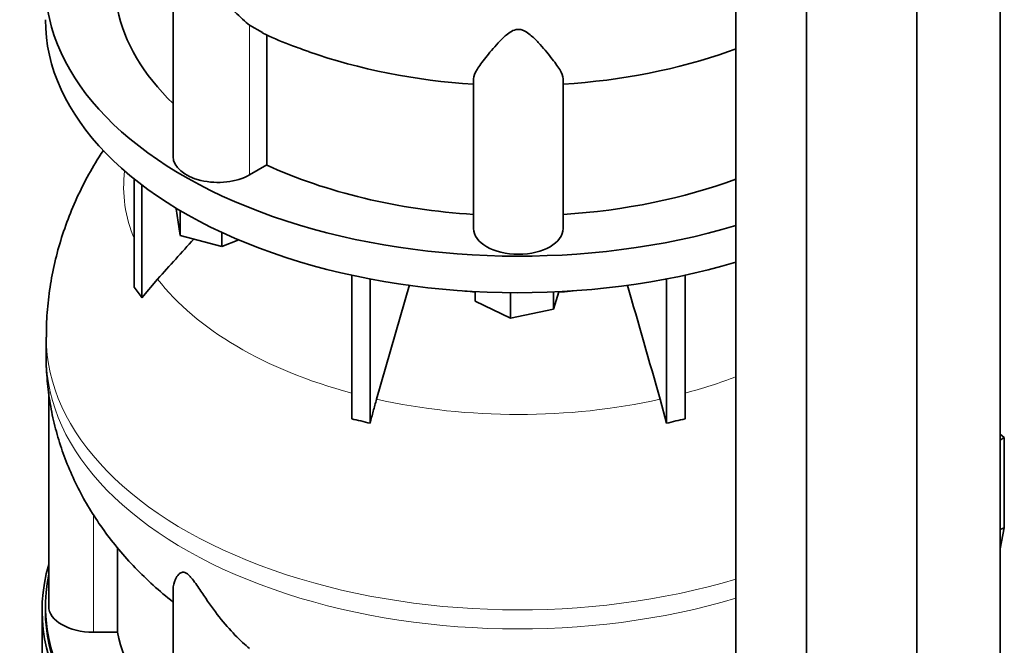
# Model space of a CAD drawing. Header units: millimetres. Extents: x 468 to 1360, y -1443 to 1457.
# Tile 8 of 29: x 1060 to 1357, y -1060 to -872. Entities that reach past the tile are written whole.
import ezdxf

# ---------------------------------------------------------------- set-up
doc = ezdxf.new("R2010")
doc.units = ezdxf.units.MM
for name, color, linetype in [('MID_454-2', 7, 'Continuous'), ('VSI344-454_FILTR', 7, 'Continuous'), ('VSI344-454_SUPPO', 7, 'Continuous'), ('VSI344-454_TERMI', 7, 'Continuous'), ('VSI454_DIFFUSORE', 7, 'Continuous')]:
    doc.layers.add(name, color=color, linetype=linetype)

# ---------------------------------------------------------------- blocks, each defined once
blk = doc.blocks.new('SE4')
at = {"layer": 'MID_454-2', "color": 7, "linetype": 'Continuous', "lineweight": 35}
for p, q in [((1355.69, -1097.63), (1355.69, -696.87)), ((1330.63, -1116.83), (1330.63, -715.84)), ((1276.08, -720.16), (1276.08, -1121.22)), ((1297.37, -1131.3), (1297.37, -730.31))]:
    blk.add_line(p, q, dxfattribs=at)
at = {"layer": 'VSI344-454_FILTR', "color": 7, "linetype": 'Continuous', "lineweight": 35}
blk.add_line((1067.06, -1049.55), (1067.06, -1289.6), dxfattribs=at)
for major_axis, start_param, end_param in [((143.5, 0), 2.974441, 5.121449), ((142.5, 0), 3.141593, 5.132992)]:
    blk.add_ellipse((1210.56, -1049.55), major_axis=major_axis, ratio=0.57735, start_param=start_param, end_param=end_param, dxfattribs=at)
at = {"layer": 'VSI344-454_SUPPO', "color": 7, "linetype": 'Continuous', "lineweight": 35}
blk.add_line((1068.06, -1048.33), (1068.06, -1049.55), dxfattribs=at)
blk.add_ellipse((1210.56, -1048.33), major_axis=(142.5, 0), ratio=0.57735, start_param=3.023053, end_param=5.163164, dxfattribs=at)
at = {"layer": 'VSI344-454_TERMI', "color": 7, "linetype": 'Continuous', "lineweight": 35}
for p, q in [((1356.98, -997.42), (1355.69, -996.44)), ((1355.69, -998.28), (1356.98, -997.42)), ((1356.98, -1024.7), (1356.98, -997.42)), ((1355.69, -1025.13), (1356.98, -1024.7)), ((1356.98, -1024.7), (1355.69, -1030.99))]:
    blk.add_line(p, q, dxfattribs=at)
at = {"layer": 'VSI454_DIFFUSORE', "color": 7, "linetype": 'Continuous', "lineweight": 35}
for p, q in [((1106.55, -855.4), (1106.55, -912.79)), ((1133.47, -875.4), (1129.6, -873.22)), ((1134.73, -915.34), (1134.73, -876.1)), ((1197.06, -934.44), (1197.06, -889.36)), ((1224.06, -934.44), (1224.06, -889.36)), ((1134.73, -915.34), (1129.6, -918.3)), ((1094.85, -952.16), (1094.85, -919.58)), ((1097.15, -955.36), (1097.15, -921.37)), ((1107.5, -928.6), (1107.5, -928.37)), ((1108.7, -936.57), (1107.5, -928.6)), ((1108.7, -936.57), (1108.7, -929.09)), ((1121.26, -939.95), (1108.7, -936.57)), ((1121.26, -939.95), (1121.26, -935.67)), ((1126.31, -937.91), (1121.26, -939.95)), ((1160.34, -991.84), (1160.34, -948.55)), ((1260.79, -991.84), (1260.79, -948.55)), ((1097.15, -955.36), (1101.87, -949.72)), ((1165.88, -993.17), (1165.88, -949.68)), ((1177.72, -951.43), (1167.84, -985.93)), ((1255.24, -993.17), (1255.24, -949.68)), ((1197.54, -956.36), (1197.54, -953.49)), ((1208.16, -961.5), (1208.16, -953.82)), ((1222.78, -953.53), (1221.18, -958.77)), ((1221.18, -958.77), (1221.18, -953.6)), ((1208.16, -961.5), (1197.54, -956.36)), ((1221.18, -958.77), (1208.16, -961.5)), ((1068.31, -967.26), (1068.31, -973.01)), ((1069.06, -983.81), (1069.06, -1048.33)), ((1253.29, -985.93), (1255.24, -993.17)), ((1089.82, -1056.12), (1089.82, -1030.74)), ((1106.55, -1043.2), (1106.55, -1100.59)), ((1089.82, -1056.12), (1082.56, -1056.12))]:
    blk.add_line(p, q, dxfattribs=at)
at = {"layer": 'VSI454_DIFFUSORE', "color": 4, "linetype": 'Continuous', "lineweight": 9}
for p, q in [((1129.6, -918.3), (1129.6, -873.22)), ((1082.56, -1056.12), (1082.56, -1020.76))]:
    blk.add_line(p, q, dxfattribs=at)
at = {"layer": 'VSI454_DIFFUSORE', "color": 7, "linetype": 'Continuous', "lineweight": 35}
for centre, major_axis, start_param, end_param in [((1210.56, -860.54), (-142.5, 0), 0, 2.04855), ((1210.56, -860.54), (-121.5, 0), 0.111341, 0.543224), ((1210.56, -871.56), (-142.5, 0), 0, 2.04855), ((1210.56, -821.29), (-121.5, 0), 1.023957, 1.459455), ((1210.56, -821.29), (121.5, 0), 4.82373, 5.26092), ((1120.05, -912.79), (13.5, 0), 3.141582, 5.497787), ((1210.56, -860.54), (-121.5, 0), 0.896739, 1.459455), ((1210.56, -860.54), (121.5, 0), 4.82373, 5.281941), ((1210.56, -934.44), (13.5, 0), 3.141593, 6.283185), ((1082.56, -1048.33), (13.5, 0), 3.141603, 4.712389), ((1210.56, -1048.33), (-121.5, 0), 0.111341, 0.543224)]:
    blk.add_ellipse(centre, major_axis=major_axis, ratio=0.57735, start_param=start_param, end_param=end_param, dxfattribs=at)
at = {"layer": 'VSI454_DIFFUSORE', "color": 4, "linetype": 'Continuous', "lineweight": 9}
for centre, major_axis, start_param, end_param in [((1210.56, -921.85), (118.93, 0), 3.072762, 3.374835), ((1210.56, -921.85), (-118.93, 0), 0.417927, 1.134811), ((1210.56, -900.75), (-92.64, 0), 1.362219, 1.429779), ((1210.56, -900.75), (-92.64, 0), -4.580995, -4.503811), ((1210.56, -967.26), (142.25, 0), 3.141609, 5.19104), ((1210.56, -973.01), (-142.25, 0), 0, 2.049447), ((1210.56, -921.85), (118.93, 0), -1.134811, -0.986085), ((1210.56, -921.85), (-118.93, 0), 1.203325, 1.938268)]:
    blk.add_ellipse(centre, major_axis=major_axis, ratio=0.57735, start_param=start_param, end_param=end_param, dxfattribs=at)
at = {"layer": 'VSI454_DIFFUSORE', "color": 7, "linetype": 'Continuous', "lineweight": 35}
for points, knots in [([(1129.6, -873.22), (1128.23, -872.15), (1126.73, -870.78), (1123.61, -867.56), (1122, -865.71), (1118.87, -861.71), (1117.33, -859.55), (1114.97, -856.07), (1114.18, -854.88), (1112.92, -853.09), (1112.48, -852.49), (1111.76, -851.63), (1111.51, -851.36), (1110.98, -850.87), (1110.71, -850.66), (1109.92, -850.23), (1109.48, -850.23), (1108.79, -850.44), (1108.53, -850.63), (1107.82, -851.29), (1107.49, -851.83), (1106.77, -853.36), (1106.55, -854.4), (1106.55, -855.41)], [0, 0, 0, 0, 0.125, 0.125, 0.25, 0.25, 0.375, 0.375, 0.4375, 0.4375, 0.46875, 0.46875, 0.484375, 0.484375, 0.5, 0.5, 0.53125, 0.53125, 0.5625, 0.5625, 0.625, 0.625, 0.7378424, 0.7378424, 0.7378424, 0.7378424]), ([(1224.06, -889.36), (1224.06, -888.61), (1223.67, -887.7), (1222.36, -885.53), (1221.45, -884.28), (1219.3, -881.55), (1218.06, -880.06), (1215.83, -877.67), (1215.03, -876.86), (1213.63, -875.71), (1213.12, -875.33), (1212.23, -874.86), (1211.91, -874.72), (1211.22, -874.53), (1210.85, -874.47), (1209.73, -874.5), (1209.04, -874.77), (1207.88, -875.42), (1207.39, -875.79), (1206, -876.95), (1205.22, -877.75), (1203.03, -880.1), (1201.78, -881.61), (1199.64, -884.33), (1198.76, -885.54), (1197.47, -887.69), (1197.06, -888.62), (1197.06, -889.36)], [0, 0, 0, 0, 0.125, 0.125, 0.25, 0.25, 0.375, 0.375, 0.4375, 0.4375, 0.46875, 0.46875, 0.484375, 0.484375, 0.5, 0.5, 0.53125, 0.53125, 0.5625, 0.5625, 0.625, 0.625, 0.75, 0.75, 0.875, 0.875, 1, 1, 1, 1]), ([(1133.41, -875.52), (1133.81, -875.72), (1136.57, -877.07), (1141.54, -879.11), (1145.61, -880.54), (1147.45, -881.18)], [0, 0, 0, 0, 0.082165, 0.653228, 1, 1, 1, 1]), ([(1085.57, -910.87), (1085.12, -911.55), (1083.21, -914.5), (1080.11, -919.84), (1076.65, -927.03), (1073.78, -934.37), (1071.51, -941.81), (1069.83, -949.35), (1068.78, -956.86), (1068.3, -963.01), (1068.36, -966.25), (1068.38, -967.27)], [0.4948765, 0.4948765, 0.4948765, 0.4948765, 0.5156762, 0.584164, 0.651581, 0.7180447, 0.7836695, 0.8485651, 0.9128361, 0.9765834, 1, 1, 1, 1]), ([(1068.33, -972.99), (1068.32, -973.14), (1068.23, -975.47), (1068.57, -980.41), (1069.4, -987.24), (1070.83, -994.04), (1072.78, -1000.69), (1075.25, -1007.19), (1078.23, -1013.52), (1081.72, -1019.65), (1085.69, -1025.59), (1090.15, -1031.31), (1095.1, -1036.81), (1100.51, -1042.03), (1104.51, -1045.43), (1106.52, -1047), (1106.55, -1047.02)], [0, 0, 0, 0, 0.0044748, 0.0799543, 0.1551396, 0.2302072, 0.3053667, 0.3808344, 0.4568334, 0.5335933, 0.6113454, 0.6903142, 0.7707025, 0.8526696, 0.9363041, 0.9376799, 0.9376799, 0.9376799, 0.9376799]), ([(1167.84, -985.93), (1167.5, -987.12), (1167.16, -988.32), (1166.51, -990.74), (1166.19, -991.95), (1165.88, -993.17)], [0, 0, 0, 0, 0.5, 0.5, 1, 1, 1, 1]), ([(1129.6, -1061.02), (1128.23, -1059.95), (1126.73, -1058.58), (1123.61, -1055.35), (1122, -1053.5), (1118.87, -1049.51), (1117.33, -1047.35), (1114.97, -1043.87), (1114.18, -1042.67), (1112.92, -1040.88), (1112.48, -1040.29), (1111.76, -1039.43), (1111.51, -1039.15), (1110.98, -1038.66), (1110.71, -1038.45), (1109.92, -1038.03), (1109.48, -1038.03), (1108.79, -1038.23), (1108.53, -1038.42), (1107.82, -1039.08), (1107.49, -1039.62), (1106.77, -1041.15), (1106.55, -1042.19), (1106.55, -1043.21)], [0, 0, 0, 0, 0.125, 0.125, 0.25, 0.25, 0.375, 0.375, 0.4375, 0.4375, 0.46875, 0.46875, 0.484375, 0.484375, 0.5, 0.5, 0.53125, 0.53125, 0.5625, 0.5625, 0.625, 0.625, 0.7378424, 0.7378424, 0.7378424, 0.7378424])]:
    blk.add_open_spline(points, degree=3, knots=knots, dxfattribs=at)
for points in [[(1273.9, -881.15), (1274.65, -880.89), (1275.39, -880.62), (1276.1, -880.35)], [(1101.87, -949.72), (1105.5, -945.7), (1109.13, -941.68), (1112.76, -937.66)], [(1094.85, -952.16), (1095.62, -953.17), (1096.39, -954.25), (1097.15, -955.36)], [(1243.45, -951.61), (1246.73, -963.05), (1250.01, -974.49), (1253.29, -985.93)], [(1165.88, -993.17), (1164.04, -992.68), (1162.18, -992.23), (1160.34, -991.84)], [(1255.24, -993.17), (1257.09, -992.68), (1258.94, -992.23), (1260.79, -991.84)]]:
    blk.add_open_spline(points, degree=3, dxfattribs=at)

msp = doc.modelspace()

# ---------------------------------------------------------------- block references
msp.add_blockref('SE4', (0, 0))

doc.saveas('drawing.dxf')
